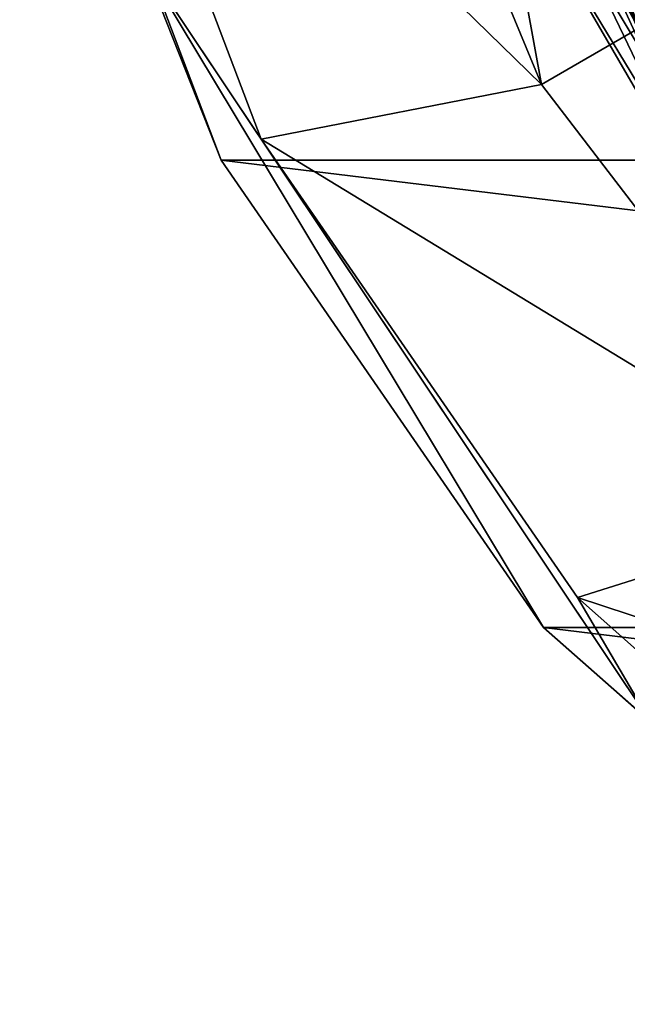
# Model space of a CAD drawing. Header units: metres. Extents: x -26 to 26, y -129 to 26.
# Tile 5 of 37: x -25.24 to -18.54, y -21.4 to -10.53. Entities that reach past the tile are written whole.
import ezdxf

# ---------------------------------------------------------------- set-up
doc = ezdxf.new("R2010")
doc.units = ezdxf.units.M
doc.layers.add('solid_509435_S', color=7, linetype='CONTINUOUS')

msp = doc.modelspace()

# ---------------------------------------------------------------- linework, layer by layer
at = {"layer": 'solid_509435_S'}
for points in [[(-17.478275, -12.793341, 138.118744), (-21.26655, -4.546539, 138.33287), (-21.265053, -4.118883, 138.118881)], [(-17.474817, -12.79081, 138.114502), (-17.478275, -12.793341, 138.118744), (-21.265053, -4.118883, 138.118881)], [(-17.306692, -12.667127, 138.029999), (-17.474817, -12.79081, 138.114502), (-21.265053, -4.118883, 138.118881)], [(-19.319242, -9.313772, 138.029999), (-17.306692, -12.667127, 138.029999), (-21.265053, -4.118883, 138.118881)], [(-17.478275, -12.793341, 138.118744), (-19.846085, -8.892138, 138.33287), (-21.26655, -4.546539, 138.33287)], [(-21.733332, -5.823428), (-19.485571, -11.25), (-20.532995, -5.5018, 134.537384)], [(-19.485571, -11.25), (-18.40938, -10.62866, 134.537384), (-20.532995, -5.5018, 134.537384)], [(-18.938745, -9.12042, 135.098297), (-20.532995, -5.5018, 134.537384), (-18.40938, -10.62866, 134.537384)], [(-24.759018, -6.102542), (-19.485571, -11.25), (-21.733332, -5.823428)], [(-24.759018, -6.102542), (-22.579132, -11.850436), (-19.485571, -11.25)], [(-23.885569, -9.893726, -0.146447), (-22.579132, -11.850436), (-24.759018, -6.102542)], [(23.021856, -12.082803, -3), (-23.021856, -12.082803, -3), (-25.244488, -6.222208, -3)], [(-25.244488, -6.222208, -0.5), (-25.244488, -6.222208, -3), (-23.021856, -12.082803, -3)], [(25.244488, -6.222208, -3), (23.021856, -12.082803, -3), (-25.244488, -6.222208, -3)], [(-23.021856, -12.082803, -0.5), (-25.244488, -6.222208, -0.5), (-23.021856, -12.082803, -3)], [(-23.885569, -9.893726, -0.146447), (-25.244488, -6.222208, -0.5), (-23.021856, -12.082803, -0.5)], [(-19.822842, -6.537019, 174.038971), (-19.794809, -8.178238, 172.686035), (-17.215879, -12.74094, 172.686035)], [(-14.678286, -14.84, 174.038971), (-19.822842, -6.537019, 174.038971), (-17.215879, -12.74094, 172.686035)], [(-16.934469, -9.777121, 174.662201), (-19.822842, -6.537019, 174.038971), (-14.678286, -14.84, 174.038971)], [(-19.846085, -8.892138, 138.33287), (-17.548498, -12.844741, 138.33287), (-19.794809, -8.178238, 172.686035)], [(-17.548498, -12.844741, 138.33287), (-17.215879, -12.74094, 172.686035), (-19.794809, -8.178238, 172.686035)], [(-17.478275, -12.793341, 138.118744), (-17.548498, -12.844741, 138.33287), (-19.846085, -8.892138, 138.33287)], [(-13.106019, -16.434427, 135.098297), (-17.716595, -10.22867, 135.330002), (-18.938745, -9.12042, 135.098297)], [(-18.938745, -9.12042, 135.098297), (-18.40938, -10.62866, 134.537384), (-15.031196, -15.031196, 134.537384)], [(-13.106019, -16.434427, 135.098297), (-18.938745, -9.12042, 135.098297), (-15.031196, -15.031196, 134.537384)], [(-18.079201, -10.438038, 138.029999), (-17.306692, -12.667127, 138.029999), (-19.319242, -9.313772, 138.029999)], [(-18.281223, -18.281223, -0.146447), (-22.579132, -11.850436), (-23.885569, -9.893726, -0.146447)], [(-23.885569, -9.893726, -0.146447), (-23.021856, -12.082803, -0.5), (-19.461279, -17.24119, -0.5)], [(-18.281223, -18.281223, -0.146447), (-23.885569, -9.893726, -0.146447), (-19.461279, -17.24119, -0.5)], [(-19.485571, -11.25), (-15.909903, -15.909903), (-18.40938, -10.62866, 134.537384)], [(-22.579132, -11.850436), (-15.909903, -15.909903), (-19.485571, -11.25)], [(-22.579132, -11.850436), (-19.087027, -16.909624), (-15.909903, -15.909903)], [(-18.281223, -18.281223, -0.146447), (-19.087027, -16.909624), (-22.579132, -11.850436)], [(19.461279, -17.24119, -3), (-19.461279, -17.24119, -3), (-23.021856, -12.082803, -3)], [(-23.021856, -12.082803, -0.5), (-23.021856, -12.082803, -3), (-19.461279, -17.24119, -3)], [(23.021856, -12.082803, -3), (19.461279, -17.24119, -3), (-23.021856, -12.082803, -3)], [(-19.461279, -17.24119, -0.5), (-23.021856, -12.082803, -0.5), (-19.461279, -17.24119, -3)], [(-19.087027, -16.909624), (-11.25, -19.485571), (-15.909903, -15.909903)], [(-19.087027, -16.909624), (-14.485654, -20.986086), (-11.25, -19.485571)], [(-18.281223, -18.281223, -0.146447), (-14.485654, -20.986086), (-19.087027, -16.909624)], [(14.769684, -21.397581, -3), (-14.769684, -21.397581, -3), (-19.461279, -17.24119, -3)], [(-19.461279, -17.24119, -0.5), (-19.461279, -17.24119, -3), (-14.769684, -21.397581, -3)], [(19.461279, -17.24119, -3), (14.769684, -21.397581, -3), (-19.461279, -17.24119, -3)], [(-14.769684, -21.397581, -0.5), (-19.461279, -17.24119, -0.5), (-14.769684, -21.397581, -3)], [(-18.281223, -18.281223, -0.146447), (-19.461279, -17.24119, -0.5), (-14.769684, -21.397581, -0.5)]]:
    msp.add_3dface(points, dxfattribs=at)

doc.saveas('drawing.dxf')
